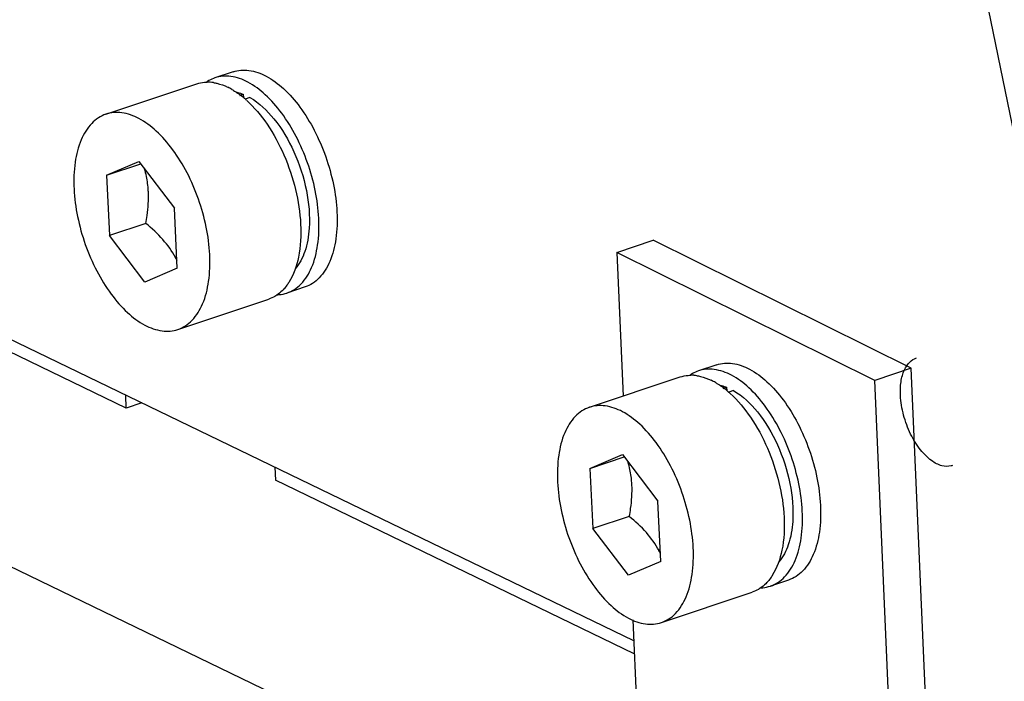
# Model space of a CAD drawing. Header units: millimetres. Extents: x -24622 to 2009, y -1603 to 2074.
# Tile 252 of 256: x 1593 to 1614, y 1091 to 1106. Entities that reach past the tile are written whole.
import ezdxf

# ---------------------------------------------------------------- set-up
doc = ezdxf.new("R2010")
doc.units = ezdxf.units.MM

msp = doc.modelspace()

# ---------------------------------------------------------------- linework, layer by layer
at = {"color": 7, "linetype": 'Continuous'}
for p, q in [((1610.921, 1121.653), (1614.88, 1102.421)), ((1597.457, 1104.89), (1597.057, 1104.757)), ((1594.655, 1103.954), (1596.657, 1104.623)), ((1597.602, 1104.369), (1597.678, 1104.394)), ((1597.678, 1104.394), (1597.682, 1104.315)), ((1597.827, 1104.322), (1597.722, 1104.287)), ((1606.28, 1092.354), (1584.327, 1102.968)), ((1594.668, 1102.608), (1595.382, 1102.91)), ((1595.382, 1102.91), (1596.162, 1101.885)), ((1594.668, 1102.608), (1595.421, 1102.859)), ((1594.668, 1102.608), (1594.733, 1101.281)), ((1596.227, 1100.559), (1596.162, 1101.885)), ((1595.104, 1097.477), (1586.322, 1101.723)), ((1595.534, 1101.548), (1594.733, 1101.281)), ((1577.556, 1101.237), (1606.502, 1087.242)), ((1595.512, 1100.256), (1594.733, 1101.281)), ((1605.909, 1100.91), (1606.709, 1101.178)), ((1612.389, 1098.356), (1606.709, 1101.178)), ((1605.909, 1100.91), (1606.046, 1097.745)), ((1611.589, 1098.088), (1605.909, 1100.91)), ((1596.227, 1100.559), (1595.512, 1100.256)), ((1599.041, 1100.148), (1598.641, 1100.014)), ((1596.239, 1099.212), (1598.241, 1099.88)), ((1608.106, 1098.433), (1607.706, 1098.299)), ((1612.389, 1098.356), (1611.589, 1098.088)), ((1613.284, 1077.731), (1612.389, 1098.356)), ((1605.304, 1097.497), (1607.305, 1098.166)), ((1608.25, 1097.912), (1608.326, 1097.937)), ((1608.326, 1097.937), (1608.33, 1097.858)), ((1612.484, 1077.463), (1611.589, 1098.088)), ((1595.104, 1097.477), (1595.09, 1097.764)), ((1608.476, 1097.865), (1608.371, 1097.83)), ((1595.447, 1097.592), (1595.104, 1097.477)), ((1605.316, 1096.15), (1606.031, 1096.453)), ((1605.316, 1096.15), (1606.069, 1096.402)), ((1606.031, 1096.453), (1606.81, 1095.428)), ((1598.376, 1096.175), (1598.39, 1095.888)), ((1605.316, 1096.15), (1605.382, 1094.824)), ((1606.292, 1092.068), (1598.39, 1095.888)), ((1606.875, 1094.101), (1606.81, 1095.428)), ((1606.182, 1095.091), (1605.382, 1094.824)), ((1606.161, 1093.799), (1605.382, 1094.824)), ((1606.875, 1094.101), (1606.161, 1093.799)), ((1609.69, 1093.69), (1609.29, 1093.557)), ((1606.888, 1092.755), (1608.889, 1093.423)), ((1606.26, 1092.813), (1606.642, 1083.995))]:
    msp.add_line(p, q, dxfattribs=at)
for centre, radius, start, end in [((1596.893, 1103.84), 0.821, 85.8262, 90.5358), ((1596.889, 1103.783), 0.878, 81.3555, 85.8179), ((1596.705, 1103.246), 1.448, 59.938, 64.1474), ((1596.44, 1102.835), 1.938, 51.6259, 54.4422), ((1596.322, 1102.686), 2.128, 48.6872, 51.6239), ((1596.229, 1102.579), 2.27, 47.7698, 48.7075), ((1593.022, 1102.057), 2.579, 13.5607, 15.5932), ((1594.252, 1099.744), 2.202, 26.5419, 28.5224), ((1597.865, 1100.746), 0.957, 317.8247, 318.8019), ((1607.542, 1097.383), 0.821, 85.8262, 90.5358), ((1607.538, 1097.325), 0.878, 81.3555, 85.8179), ((1607.353, 1096.789), 1.448, 59.938, 64.1474), ((1607.089, 1096.378), 1.938, 51.6259, 54.4422), ((1606.97, 1096.228), 2.128, 48.6872, 51.6239), ((1606.877, 1096.121), 2.27, 47.7698, 48.7075), ((1603.67, 1095.6), 2.579, 13.5607, 15.5932), ((1604.9, 1093.287), 2.202, 26.5419, 28.5224), ((1608.514, 1094.289), 0.957, 317.8247, 318.8019)]:
    msp.add_arc(centre, radius, start, end, dxfattribs=at)
for points, start_tangent, end_tangent in [([(1597.457, 1104.89), (1597.806, 1104.92), (1598.183, 1104.794), (1598.565, 1104.518), (1598.927, 1104.111), (1599.244, 1103.6), (1599.495, 1103.018), (1599.666, 1102.404), (1599.743, 1101.797)], (0.948415, 0.317032), (0.048975, -0.9988)), ([(1596.656, 1104.623), (1596.827, 1104.658), (1596.886, 1104.661)], (0.948416, 0.317029), (0.999952, 0.009762)), ([(1597.057, 1104.756), (1596.923, 1104.696), (1596.88, 1104.669)], (-0.948415, -0.317031), (-0.830605, -0.556862)), ([(1597.021, 1104.651), (1597.099, 1104.636), (1597.336, 1104.55)], (0.988714, -0.149818), (0.900275, -0.435322)), ([(1599.343, 1101.663), (1599.265, 1102.27), (1599.095, 1102.884), (1598.843, 1103.466), (1598.526, 1103.977), (1598.165, 1104.384), (1597.783, 1104.66), (1597.405, 1104.787), (1597.057, 1104.756)], (-0.048975, 0.9988), (-0.948415, -0.317031)), ([(1597.43, 1104.5), (1597.464, 1104.479), (1597.567, 1104.411)], (0.86588, -0.500251), (0.813752, -0.581213)), ([(1597.522, 1104.441), (1597.56, 1104.433), (1597.678, 1104.394)], (0.979917, -0.199406), (0.929871, -0.367885)), ([(1597.755, 1104.26), (1598.204, 1103.734), (1598.575, 1103.056), (1598.83, 1102.295), (1598.943, 1101.529)], (0.740482, -0.672076), (0.048975, -0.9988)), ([(1597.827, 1104.322), (1598.355, 1103.853), (1598.794, 1103.129), (1599.069, 1102.275), (1599.132, 1101.44)], (0.868564, -0.495578), (-0.065422, -0.997858)), ([(1596.941, 1100.861), (1596.864, 1101.468), (1596.693, 1102.082), (1596.442, 1102.664), (1596.125, 1103.175), (1595.763, 1103.582), (1595.381, 1103.858), (1595.004, 1103.985), (1594.655, 1103.954)], (-0.048975, 0.9988), (-0.948416, -0.317028)), ([(1594.655, 1103.954), (1594.49, 1103.875), (1594.342, 1103.753), (1594.111, 1103.391), (1593.978, 1102.897), (1593.954, 1102.305)], (-0.948416, -0.317028), (0.048975, -0.9988)), ([(1595.59, 1102.242), (1595.582, 1102.35), (1595.529, 1102.662)], (-0.048975, 0.9988), (-0.234238, 0.972179)), ([(1593.954, 1102.305), (1594.031, 1101.699), (1594.201, 1101.084), (1594.453, 1100.502), (1594.77, 1099.991), (1595.131, 1099.585), (1595.513, 1099.309), (1595.891, 1099.182), (1596.24, 1099.212)], (0.048975, -0.9988), (0.948416, 0.317028)), ([(1595.534, 1101.548), (1595.563, 1101.723), (1595.59, 1102.242)], (0.183521, 0.983016), (-0.048975, 0.9988)), ([(1598.641, 1100.014), (1598.807, 1100.094), (1598.954, 1100.216), (1599.185, 1100.577), (1599.318, 1101.072), (1599.343, 1101.663)], (0.948415, 0.317031), (-0.048975, 0.9988)), ([(1599.743, 1101.797), (1599.719, 1101.205), (1599.586, 1100.711), (1599.354, 1100.35), (1599.207, 1100.228), (1599.042, 1100.148)], (0.048975, -0.9988), (-0.948415, -0.317032)), ([(1596.187, 1100.796), (1595.909, 1101.192), (1595.534, 1101.548)], (-0.477637, 0.878557), (-0.773116, 0.634265)), ([(1598.943, 1101.529), (1598.895, 1100.805), (1598.682, 1100.246)], (0.048975, -0.9988), (-0.537631, -0.843181)), ([(1599.132, 1101.44), (1599.035, 1100.926), (1598.826, 1100.549)], (-0.065422, -0.997858), (-0.65932, -0.751862)), ([(1596.24, 1099.212), (1596.405, 1099.292), (1596.552, 1099.414), (1596.784, 1099.775), (1596.917, 1100.27), (1596.941, 1100.861)], (0.948416, 0.317028), (-0.048975, 0.9988)), ([(1598.574, 1100.104), (1598.537, 1100.066), (1598.418, 1099.968)], (-0.671419, -0.741078), (-0.830618, -0.556843)), ([(1598.682, 1100.246), (1598.659, 1100.211), (1598.585, 1100.116)], (-0.537631, -0.843181), (-0.658683, -0.75242)), ([(1598.418, 1099.968), (1598.375, 1099.941), (1598.241, 1099.881)], (-0.830618, -0.556843), (-0.948416, -0.317029)), ([(1598.412, 1099.976), (1598.471, 1099.979), (1598.641, 1100.014)], (0.999953, 0.009739), (0.948415, 0.317031)), ([(1612.154, 1097.76), (1612.167, 1098.061), (1612.242, 1098.323), (1612.357, 1098.492), (1612.505, 1098.584)], (-0.048975, 0.9988), (0.946456, 0.322831)), ([(1609.991, 1095.206), (1609.914, 1095.813), (1609.744, 1096.427), (1609.492, 1097.009), (1609.175, 1097.52), (1608.814, 1097.927), (1608.432, 1098.202), (1608.054, 1098.329), (1607.705, 1098.299)], (-0.048975, 0.9988), (-0.948415, -0.317031)), ([(1608.106, 1098.433), (1608.454, 1098.463), (1608.832, 1098.336), (1609.214, 1098.06), (1609.575, 1097.654), (1609.892, 1097.143), (1610.144, 1096.561), (1610.314, 1095.946), (1610.392, 1095.339)], (0.948415, 0.317032), (0.048975, -0.9988)), ([(1607.305, 1098.165), (1607.475, 1098.2), (1607.534, 1098.203)], (0.948416, 0.317029), (0.999952, 0.009762)), ([(1607.705, 1098.299), (1607.571, 1098.238), (1607.529, 1098.212)], (-0.948415, -0.317031), (-0.830605, -0.556862)), ([(1607.67, 1098.193), (1607.747, 1098.178), (1607.985, 1098.092)], (0.988714, -0.149818), (0.900275, -0.435322)), ([(1608.079, 1098.043), (1608.113, 1098.022), (1608.216, 1097.954)], (0.86588, -0.500251), (0.813752, -0.581213)), ([(1608.17, 1097.984), (1608.209, 1097.975), (1608.326, 1097.937)], (0.979917, -0.199406), (0.929871, -0.367885)), ([(1608.403, 1097.802), (1608.852, 1097.277), (1609.223, 1096.599), (1609.478, 1095.838), (1609.591, 1095.072)], (0.740482, -0.672076), (0.048975, -0.9988)), ([(1608.476, 1097.865), (1609.003, 1097.396), (1609.443, 1096.672), (1609.718, 1095.818), (1609.78, 1094.983)], (0.868564, -0.495578), (-0.065422, -0.997858)), ([(1613.297, 1096.213), (1613.272, 1096.206), (1613.068, 1096.209), (1612.837, 1096.322), (1612.598, 1096.556), (1612.378, 1096.908), (1612.224, 1097.324), (1612.154, 1097.76)], (-0.946456, -0.322831), (-0.048975, 0.9988)), ([(1605.304, 1097.497), (1605.138, 1097.417), (1604.991, 1097.295), (1604.76, 1096.934), (1604.627, 1096.439), (1604.602, 1095.848)], (-0.948416, -0.317028), (0.048975, -0.9988)), ([(1607.59, 1094.404), (1607.512, 1095.01), (1607.342, 1095.625), (1607.09, 1096.207), (1606.773, 1096.718), (1606.412, 1097.124), (1606.03, 1097.4), (1605.652, 1097.527), (1605.304, 1097.497)], (-0.048975, 0.9988), (-0.948416, -0.317028)), ([(1606.239, 1095.784), (1606.231, 1095.893), (1606.178, 1096.205)], (-0.048975, 0.9988), (-0.234238, 0.972179)), ([(1604.602, 1095.848), (1604.68, 1095.241), (1604.85, 1094.627), (1605.102, 1094.045), (1605.419, 1093.534), (1605.78, 1093.127), (1606.162, 1092.851), (1606.54, 1092.724), (1606.888, 1092.755)], (0.048975, -0.9988), (0.948416, 0.317028)), ([(1606.182, 1095.091), (1606.211, 1095.266), (1606.239, 1095.784)], (0.183521, 0.983016), (-0.048975, 0.9988)), ([(1610.392, 1095.339), (1610.367, 1094.748), (1610.234, 1094.254), (1610.003, 1093.892), (1609.855, 1093.77), (1609.69, 1093.691)], (0.048975, -0.9988), (-0.948415, -0.317032)), ([(1606.836, 1094.339), (1606.557, 1094.735), (1606.182, 1095.091)], (-0.477637, 0.878557), (-0.773116, 0.634265)), ([(1609.29, 1093.557), (1609.455, 1093.637), (1609.603, 1093.759), (1609.834, 1094.12), (1609.967, 1094.614), (1609.991, 1095.206)], (0.948415, 0.317031), (-0.048975, 0.9988)), ([(1609.591, 1095.072), (1609.543, 1094.348), (1609.33, 1093.789)], (0.048975, -0.9988), (-0.537631, -0.843181)), ([(1609.78, 1094.983), (1609.683, 1094.468), (1609.475, 1094.091)], (-0.065422, -0.997858), (-0.65932, -0.751862)), ([(1606.888, 1092.755), (1607.053, 1092.834), (1607.201, 1092.956), (1607.432, 1093.318), (1607.565, 1093.812), (1607.59, 1094.404)], (0.948416, 0.317028), (-0.048975, 0.9988)), ([(1609.33, 1093.789), (1609.307, 1093.754), (1609.234, 1093.659)], (-0.537631, -0.843181), (-0.658683, -0.75242)), ([(1609.223, 1093.647), (1609.186, 1093.608), (1609.066, 1093.51)], (-0.671419, -0.741078), (-0.830618, -0.556843)), ([(1609.066, 1093.51), (1609.024, 1093.484), (1608.89, 1093.423)], (-0.830618, -0.556843), (-0.948416, -0.317029)), ([(1609.061, 1093.519), (1609.12, 1093.522), (1609.29, 1093.557)], (0.999953, 0.009739), (0.948415, 0.317031))]:
    msp.add_spline(points, degree=3, dxfattribs=dict(at, start_tangent=start_tangent, end_tangent=end_tangent))

doc.saveas('drawing.dxf')
